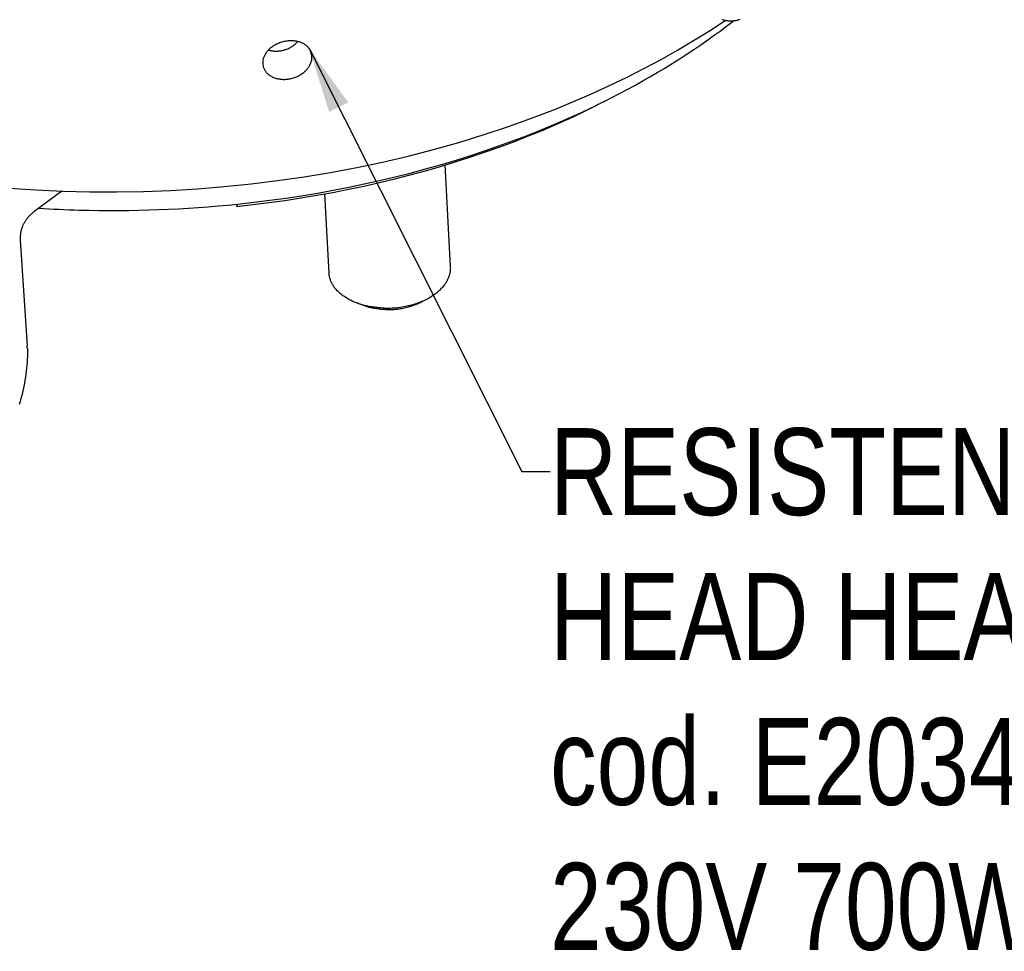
# Model space of a CAD drawing. Extents: x 0 to 1189, y 0 to 841.
# Tile 8 of 76: x 134 to 180, y 81 to 124. Entities that reach past the tile are written whole.
import ezdxf

# ---------------------------------------------------------------- set-up
doc = ezdxf.new("R2010")
doc.units = 0
doc.header["$LTSCALE"] = 65.395
doc.layers.get('0').update_dxf_attribs({"linetype": 'CONTINUOUS'})
doc.layers.add('connessioni_resistenze_BL7', color=7, linetype='CONTINUOUS')
doc.styles.get("Standard").update_dxf_attribs({"font": 'txt', "width": 0.8})
doc.dimstyles.get("Standard").update_dxf_attribs({"dimtxt": 3, "dimasz": 3, "dimexe": 2, "dimexo": 0, "dimtad": 1, "dimtxsty": 'STANDARD', "dimblk": '_ARROW_FILLED', "dimblk1": '_ARROW_FILLED', "dimblk2": '_ARROW_FILLED', "dimcen": 0.09, "dimazin": 3, "dimtol": 1, "dimtp": 0.01, "dimtm": 0.01, "dimtfac": 1, "dimtofl": 0, "dimtmove": 0, "dimatfit": 3, "dimtolj": 1})

# ---------------------------------------------------------------- blocks, each defined once
blk = doc.blocks.new('_ARROW_FILLED')
at = {"color": 0, "linetype": 'BYBLOCK'}
blk.add_solid([(0, 0), (-1, 0.167), (-1, -0.167)], dxfattribs=at)
blk = doc.blocks.new('CONNESSIONI_RESISTENZE_BL7', base_point=(128.078, 185.895))
at = {"layer": 'connessioni_resistenze_BL7', "color": 2, "linetype": 'CONTINUOUS'}
for p, q in [((147.772, 122.839), (147.889, 122.501)), ((161.324, 120.42), (160.937, 120.215)), ((154.268, 112.823), (154.021, 117.5)), ((136.379, 116.301), (135.101, 115.341)), ((148.676, 112.527), (148.483, 116.172)), ((144.416, 115.697), (144.434, 115.594)), ((144.434, 115.594), (144.485, 115.704)), ((134.472, 114.042), (134.789, 109.18)), ((150.18, 111.059), (149.893, 111.172)), ((152.928, 111.204), (153.201, 111.348))]:
    blk.add_line(p, q, dxfattribs=at)
for points in [[(133.975, 116.437), (135.192, 116.355), (136.427, 116.298), (137.664, 116.267), (138.901, 116.262), (140.137, 116.283), (141.377, 116.331), (142.616, 116.404), (143.853, 116.503), (145.087, 116.629), (146.31, 116.779), (147.529, 116.955), (148.743, 117.157), (149.954, 117.385), (151.137, 117.635), (152.314, 117.911), (153.485, 118.212), (154.649, 118.54), (155.772, 118.884), (156.887, 119.253), (157.993, 119.649), (159.089, 120.071), (159.924, 120.414), (160.753, 120.773), (161.575, 121.149), (162.389, 121.542), (163.194, 121.951), (163.953, 122.358), (164.702, 122.781), (165.443, 123.22), (166.173, 123.675), (166.891, 124.148)], [(161.324, 120.42), (161.68, 120.599), (162.035, 120.782), (162.387, 120.969), (162.737, 121.159), (163.086, 121.353), (163.432, 121.55), (163.777, 121.752), (164.119, 121.957), (164.458, 122.166), (164.78, 122.369), (165.1, 122.575), (165.417, 122.785), (165.731, 122.999), (166.044, 123.216), (166.353, 123.437), (166.66, 123.661), (166.964, 123.889), (167.266, 124.121)], [(167.566, 124.188), (167.53, 124.176), (167.501, 124.168), (167.471, 124.16), (167.442, 124.152), (167.412, 124.145), (167.382, 124.139), (167.352, 124.133), (167.322, 124.129), (167.292, 124.124), (167.262, 124.121), (167.231, 124.118), (167.204, 124.117), (167.176, 124.115), (167.148, 124.115), (167.121, 124.115), (167.093, 124.116), (167.065, 124.118), (167.038, 124.121), (167.01, 124.124), (166.983, 124.128), (166.956, 124.133), (166.93, 124.139), (166.905, 124.145), (166.879, 124.152), (166.854, 124.159), (166.829, 124.168), (166.805, 124.177), (166.781, 124.187)], [(147.854, 122.678), (147.843, 122.708), (147.831, 122.738), (147.816, 122.767), (147.801, 122.795), (147.784, 122.822), (147.765, 122.849), (147.746, 122.875), (147.724, 122.901), (147.702, 122.925), (147.679, 122.948), (147.654, 122.971), (147.627, 122.993), (147.6, 123.014), (147.572, 123.034), (147.543, 123.052), (147.512, 123.071), (147.481, 123.088), (147.448, 123.103), (147.415, 123.118), (147.382, 123.132), (147.342, 123.146), (147.301, 123.159), (147.26, 123.171), (147.218, 123.181), (147.176, 123.189), (147.134, 123.196), (147.091, 123.202), (147.048, 123.206), (147.006, 123.209), (146.954, 123.211), (146.903, 123.211), (146.852, 123.209), (146.8, 123.205), (146.749, 123.2), (146.699, 123.192), (146.648, 123.184), (146.598, 123.173), (146.548, 123.161), (146.498, 123.147), (146.448, 123.132), (146.399, 123.115), (146.351, 123.096), (146.303, 123.076), (146.256, 123.054), (146.21, 123.03), (146.171, 123.009), (146.133, 122.986), (146.096, 122.962), (146.059, 122.937), (146.023, 122.911), (145.989, 122.884), (145.955, 122.855), (145.922, 122.826), (145.89, 122.795), (145.865, 122.768), (145.84, 122.74), (145.816, 122.711), (145.793, 122.681), (145.771, 122.651), (145.751, 122.621), (145.733, 122.59), (145.715, 122.559), (145.699, 122.527), (145.684, 122.495), (145.672, 122.463), (145.66, 122.431), (145.65, 122.399), (145.641, 122.366), (145.634, 122.332), (145.629, 122.3), (145.625, 122.267), (145.623, 122.234), (145.622, 122.202), (145.623, 122.169)], [(147.23, 123.178), (147.209, 123.152), (147.186, 123.128), (147.163, 123.104), (147.14, 123.081), (147.115, 123.058), (147.091, 123.037), (147.065, 123.015), (147.039, 122.995), (147.012, 122.975), (146.985, 122.956), (146.957, 122.938), (146.925, 122.917), (146.892, 122.898), (146.859, 122.88), (146.825, 122.862), (146.79, 122.846), (146.755, 122.831), (146.72, 122.816), (146.684, 122.803), (146.648, 122.791), (146.612, 122.779), (146.578, 122.77), (146.545, 122.762), (146.511, 122.754), (146.477, 122.747), (146.443, 122.741), (146.409, 122.736), (146.374, 122.732), (146.34, 122.729), (146.305, 122.727), (146.271, 122.726), (146.236, 122.726), (146.203, 122.726), (146.17, 122.728), (146.137, 122.73), (146.104, 122.733), (146.071, 122.738), (146.039, 122.743), (146.006, 122.749), (145.974, 122.756), (145.942, 122.764), (145.91, 122.773), (145.879, 122.783)], [(145.641, 122.05), (145.649, 122.018), (145.659, 121.986), (145.671, 121.955), (145.684, 121.925), (145.699, 121.895), (145.716, 121.866), (145.734, 121.837), (145.753, 121.809), (145.774, 121.782), (145.796, 121.756), (145.82, 121.731), (145.845, 121.706), (145.871, 121.682), (145.898, 121.66), (145.926, 121.638), (145.957, 121.617), (145.988, 121.597), (146.02, 121.579), (146.052, 121.561), (146.085, 121.545), (146.125, 121.527), (146.166, 121.512), (146.207, 121.497), (146.249, 121.485), (146.292, 121.474), (146.335, 121.464), (146.378, 121.456), (146.421, 121.449), (146.465, 121.444), (146.511, 121.441), (146.558, 121.439), (146.604, 121.438), (146.651, 121.439), (146.697, 121.442), (146.744, 121.446), (146.79, 121.451), (146.836, 121.458), (146.882, 121.467), (146.933, 121.478), (146.985, 121.491), (147.036, 121.506), (147.086, 121.523), (147.136, 121.542), (147.185, 121.562), (147.234, 121.584), (147.281, 121.608), (147.322, 121.63), (147.361, 121.654), (147.4, 121.678), (147.438, 121.704), (147.474, 121.731), (147.51, 121.759), (147.545, 121.789), (147.579, 121.82), (147.612, 121.852), (147.638, 121.88), (147.664, 121.909), (147.689, 121.939), (147.713, 121.97), (147.736, 122.002), (147.756, 122.033), (147.775, 122.065), (147.793, 122.097), (147.81, 122.131), (147.825, 122.164), (147.839, 122.197), (147.85, 122.23), (147.861, 122.264), (147.87, 122.298), (147.877, 122.333), (147.883, 122.366), (147.887, 122.4), (147.889, 122.434), (147.89, 122.467), (147.889, 122.501)], [(144.434, 115.594), (145.173, 115.676), (145.91, 115.768), (146.646, 115.87), (147.381, 115.982), (148.114, 116.105), (148.845, 116.238), (149.563, 116.379), (150.278, 116.53), (150.991, 116.691), (151.701, 116.862), (152.409, 117.043), (153.114, 117.235), (153.798, 117.432), (154.479, 117.639), (155.156, 117.856), (155.83, 118.083), (156.501, 118.321), (157.168, 118.569), (157.807, 118.818), (158.442, 119.077), (159.073, 119.346), (159.699, 119.625), (160.321, 119.915), (160.937, 120.215)], [(144.485, 115.704), (145.219, 115.785), (145.952, 115.876), (146.683, 115.977), (147.413, 116.087), (148.141, 116.208), (148.868, 116.339), (149.582, 116.477), (150.293, 116.625), (151.002, 116.783), (151.709, 116.95), (152.414, 117.128), (153.116, 117.316), (153.797, 117.508), (154.476, 117.711), (155.151, 117.923), (155.824, 118.145), (156.493, 118.377), (157.159, 118.619), (157.798, 118.862), (158.433, 119.115), (159.064, 119.378), (159.692, 119.651), (160.314, 119.934), (160.932, 120.227)], [(135.101, 115.341), (135.075, 115.321), (135.049, 115.301), (135.023, 115.28), (134.998, 115.259), (134.973, 115.237), (134.949, 115.214), (134.925, 115.192), (134.902, 115.168), (134.88, 115.146), (134.859, 115.123), (134.838, 115.1), (134.817, 115.077), (134.797, 115.053), (134.778, 115.029), (134.759, 115.004), (134.74, 114.979), (134.723, 114.954), (134.707, 114.93), (134.69, 114.905), (134.675, 114.88), (134.659, 114.854), (134.645, 114.828), (134.631, 114.802), (134.617, 114.775), (134.604, 114.749), (134.592, 114.723), (134.58, 114.696), (134.569, 114.67), (134.559, 114.642), (134.549, 114.615), (134.539, 114.588), (134.531, 114.56)], [(134.531, 114.56), (134.524, 114.538), (134.518, 114.515), (134.512, 114.492), (134.506, 114.47), (134.501, 114.447), (134.496, 114.424), (134.492, 114.401), (134.488, 114.378), (134.484, 114.354), (134.481, 114.331), (134.478, 114.308), (134.476, 114.284), (134.473, 114.26), (134.472, 114.236), (134.47, 114.211), (134.469, 114.187), (134.469, 114.163), (134.469, 114.139), (134.469, 114.115), (134.47, 114.09), (134.471, 114.066), (134.472, 114.042)], [(153.201, 111.348), (153.249, 111.374), (153.298, 111.401), (153.346, 111.429), (153.393, 111.458), (153.44, 111.488), (153.487, 111.519), (153.532, 111.551), (153.577, 111.584), (153.621, 111.618), (153.664, 111.653), (153.704, 111.686), (153.742, 111.72), (153.78, 111.755), (153.817, 111.791), (153.853, 111.828), (153.886, 111.863), (153.918, 111.9), (153.949, 111.937), (153.979, 111.975), (154.008, 112.014), (154.03, 112.045), (154.052, 112.077), (154.072, 112.109), (154.092, 112.142), (154.111, 112.176), (154.129, 112.209), (154.145, 112.242), (154.161, 112.275), (154.175, 112.309), (154.189, 112.343), (154.201, 112.377), (154.213, 112.411), (154.223, 112.445), (154.233, 112.479), (154.241, 112.513), (154.248, 112.547), (154.255, 112.582), (154.26, 112.617), (154.264, 112.651), (154.267, 112.685), (154.269, 112.72), (154.27, 112.754), (154.269, 112.789), (154.268, 112.823)], [(149.893, 111.172), (149.842, 111.193), (149.791, 111.215), (149.74, 111.238), (149.69, 111.262), (149.64, 111.287), (149.591, 111.313), (149.542, 111.34), (149.494, 111.368), (149.446, 111.397), (149.4, 111.427), (149.357, 111.456), (149.315, 111.486), (149.274, 111.516), (149.234, 111.548), (149.194, 111.581), (149.157, 111.613), (149.122, 111.646), (149.087, 111.68), (149.053, 111.714), (149.02, 111.75), (148.994, 111.779), (148.97, 111.808), (148.946, 111.838), (148.923, 111.869), (148.901, 111.9), (148.879, 111.932), (148.859, 111.962), (148.841, 111.994), (148.823, 112.025), (148.805, 112.058), (148.789, 112.09), (148.774, 112.124), (148.76, 112.156), (148.747, 112.189), (148.736, 112.222), (148.725, 112.255), (148.715, 112.289), (148.706, 112.323), (148.698, 112.357), (148.692, 112.39), (148.686, 112.424), (148.682, 112.459), (148.678, 112.493), (148.676, 112.527)], [(151.205, 110.916), (151.142, 110.918), (151.08, 110.921), (151.017, 110.925), (150.954, 110.93), (150.892, 110.936), (150.83, 110.943), (150.767, 110.95), (150.705, 110.959), (150.643, 110.969), (150.581, 110.979), (150.519, 110.991), (150.466, 111.002), (150.413, 111.013), (150.36, 111.026), (150.307, 111.039), (150.254, 111.053), (150.202, 111.067), (150.15, 111.083), (150.098, 111.099), (150.046, 111.116), (149.995, 111.134), (149.944, 111.153), (149.893, 111.172)], [(151.27, 110.845), (151.218, 110.847), (151.166, 110.85), (151.114, 110.853), (151.062, 110.857), (151.01, 110.862), (150.958, 110.867), (150.906, 110.874), (150.854, 110.881), (150.803, 110.889), (150.751, 110.898), (150.7, 110.908), (150.655, 110.917), (150.611, 110.926), (150.567, 110.936), (150.523, 110.947), (150.48, 110.959), (150.436, 110.971), (150.393, 110.984), (150.35, 110.997), (150.307, 111.012), (150.264, 111.027), (150.222, 111.042), (150.18, 111.059)], [(151.205, 110.916), (151.281, 110.914), (151.357, 110.914), (151.433, 110.915), (151.509, 110.918), (151.585, 110.921), (151.661, 110.926), (151.737, 110.933), (151.812, 110.94), (151.887, 110.949), (151.962, 110.959), (152.037, 110.97), (152.111, 110.983), (152.185, 110.997), (152.259, 111.012), (152.331, 111.029), (152.402, 111.046), (152.473, 111.065), (152.544, 111.085), (152.614, 111.106), (152.684, 111.129), (152.753, 111.152), (152.819, 111.177), (152.884, 111.202), (152.948, 111.228), (153.012, 111.256), (153.076, 111.285), (153.138, 111.316), (153.201, 111.348)], [(151.27, 110.845), (151.333, 110.844), (151.396, 110.844), (151.459, 110.845), (151.522, 110.847), (151.586, 110.85), (151.649, 110.854), (151.712, 110.859), (151.774, 110.865), (151.836, 110.873), (151.899, 110.881), (151.961, 110.891), (152.022, 110.901), (152.084, 110.913), (152.146, 110.926), (152.205, 110.939), (152.264, 110.953), (152.323, 110.969), (152.382, 110.986), (152.44, 111.003), (152.498, 111.022), (152.556, 111.042), (152.61, 111.062), (152.664, 111.083), (152.718, 111.105), (152.771, 111.128), (152.824, 111.152), (152.876, 111.178), (152.928, 111.204)], [(134.796, 109.054), (134.799, 108.928), (134.8, 108.802), (134.798, 108.676), (134.793, 108.55), (134.786, 108.415), (134.775, 108.28), (134.763, 108.146), (134.748, 108.012), (134.73, 107.872), (134.709, 107.732), (134.687, 107.593), (134.662, 107.454), (134.634, 107.313), (134.604, 107.173), (134.572, 107.033), (134.538, 106.894), (134.502, 106.756), (134.464, 106.619), (134.423, 106.482)]]:
    blk.add_lwpolyline(points, dxfattribs=at)
for centre, radius, start, end in [((147.239, 122.467), 0.651, 3.0063, 18.9468), ((146.276, 122.203), 0.654, 183.0277, 193.588), ((143.248, 156.736), 40.566, 295.8437, 296.4616), ((138.707, 169.88), 54.475, 266.4426, 268.388), ((138.734, 170.977), 55.572, 268.3921, 275.9402), ((130.013, 108.868), 4.786, 2.6425, 3.7317), ((129.77, 108.857), 5.03, 2.2536, 2.6505)]:
    blk.add_arc(centre, radius, start, end, dxfattribs=at)
at = {"layer": 'connessioni_resistenze_BL7', "color": 7, "linetype": 'CONTINUOUS', "insert": (158.842, 105.391), "char_height": 4, "width": 76.57143, "attachment_point": 1}
blk.add_mtext('RESISTENZA TESTA\\PHEAD HEATER\\Pcod. E20348\\P230V 700Watt', dxfattribs=at)
at = {"layer": 'connessioni_resistenze_BL7', "color": 7, "linetype": 'CONTINUOUS'}
blk.add_leader([(147.772, 122.839), (157.542, 103.391), (158.842, 103.391)], dimstyle='STANDARD', override={"dimtad": 0}, dxfattribs=at)

msp = doc.modelspace()

# ---------------------------------------------------------------- block references
at = {"layer": 'connessioni_resistenze_BL7'}
msp.add_blockref('CONNESSIONI_RESISTENZE_BL7', (128.078, 185.895), dxfattribs=at)

doc.saveas('drawing.dxf')
